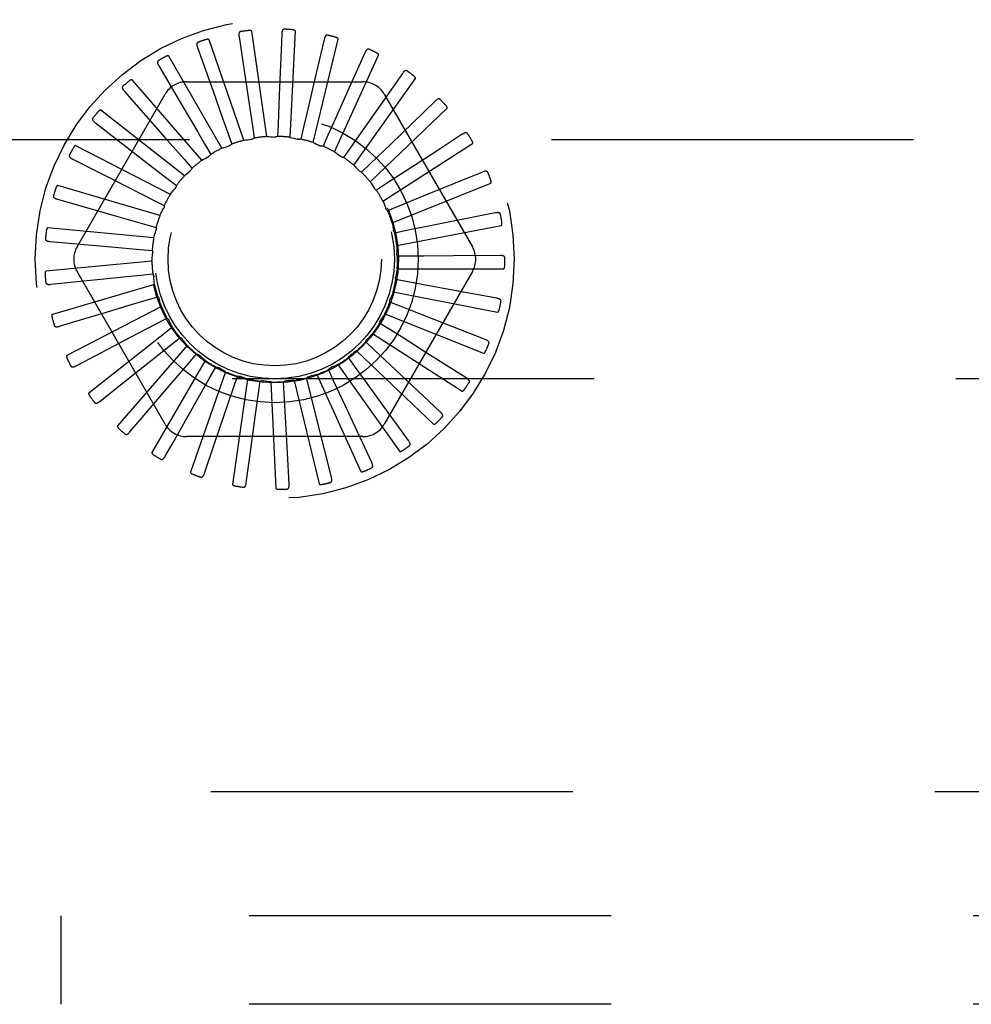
# Model space of a CAD drawing. Header units: inches. Extents: x 0 to 77.3, y 0 to 50.
# Tile 34 of 49: x 58.1 to 59.2, y 40 to 41.1. Entities that reach past the tile are written whole.
import ezdxf

# ---------------------------------------------------------------- set-up
doc = ezdxf.new("R2010")
doc.units = ezdxf.units.IN
doc.header["$LTSCALE"] = 4.25
doc.header["$MEASUREMENT"] = 0
doc.linetypes.add('HIDDEN', pattern=[0.2, 0.1, -0.1])
doc.layers.add('DEFAULT_2', color=8, linetype='HIDDEN')

msp = doc.modelspace()

# ---------------------------------------------------------------- linework, layer by layer
at = {"layer": 'DEFAULT_2', "color": 8, "linetype": 'HIDDEN'}
for p, q in [((58.365723, 41.009248), (58.347938, 41.132945)), ((58.383127, 41.129751), (58.382378, 41.111216)), ((58.393133, 41.008378), (58.399079, 41.133205)), ((58.338644, 41.004914), (58.29777, 41.12301)), ((58.332928, 41.126534), (58.343692, 41.055245)), ((58.419883, 41.002337), (58.449346, 41.123783)), ((58.433028, 41.12341), (58.428785, 41.105351)), ((58.284245, 41.113875), (58.302468, 41.062409)), ((58.382378, 41.111216), (58.380205, 41.057713)), ((58.428785, 41.105351), (58.420534, 41.070263)), ((58.445007, 40.991342), (58.496921, 41.105018)), ((58.480827, 41.10774), (58.458501, 41.057917)), ((58.312874, 40.995535), (58.250389, 41.103761)), ((58.238837, 41.092231), (58.266471, 41.045144)), ((58.524797, 41.083306), (58.503695, 41.053218)), ((58.289345, 40.981447), (58.207507, 41.075892)), ((58.271432, 41.073621), (58.478316, 41.073621)), ((58.467595, 40.975791), (58.540084, 41.077588)), ((58.142731, 40.879871), (58.246173, 41.059037)), ((58.198346, 41.062384), (58.245943, 41.008231)), ((58.503575, 41.059037), (58.607017, 40.879871)), ((58.343692, 41.055245), (58.348752, 41.021628)), ((58.380205, 41.057713), (58.378812, 41.023746)), ((58.503695, 41.053218), (58.483392, 41.024284)), ((58.563348, 41.050993), (58.536933, 41.025443)), ((58.268907, 40.963162), (58.170675, 41.040412)), ((58.486833, 40.956247), (58.577277, 41.042485)), ((58.164235, 41.025414), (58.221221, 40.981248)), ((58.483392, 41.024284), (58.463856, 40.996463)), ((58.536933, 41.025443), (58.511521, 41.000873)), ((58.319636, 41.013859), (58.324374, 41.00041)), ((58.348752, 41.021628), (58.350859, 41.007525)), ((58.378812, 41.023746), (58.378211, 41.0095)), ((58.408729, 41.020138), (58.405443, 41.006262)), ((57.849874, 41.005787), (60.449874, 41.005787)), ((58.245943, 41.008231), (58.268374, 40.982687)), ((58.292517, 41.000721), (58.299714, 40.988411)), ((58.437423, 41.010932), (58.431571, 40.997929)), ((58.511521, 41.000873), (58.487073, 40.977252)), ((58.502024, 40.933414), (58.607154, 41.000978)), ((58.595087, 41.011968), (58.564314, 40.991879)), ((58.252299, 40.941339), (58.141222, 40.998603)), ((58.463856, 40.996463), (58.455649, 40.984802)), ((58.564314, 40.991879), (58.534712, 40.972562)), ((58.137738, 40.982657), (58.202052, 40.950073)), ((58.221221, 40.981248), (58.248081, 40.96041)), ((58.268374, 40.982687), (58.277771, 40.971962)), ((58.487073, 40.977252), (58.476807, 40.967356)), ((58.534712, 40.972562), (58.506235, 40.953995)), ((58.618867, 40.967642), (58.584848, 40.953739)), ((58.248081, 40.96041), (58.259338, 40.951657)), ((58.512619, 40.90812), (58.628636, 40.954566)), ((58.240121, 40.916767), (58.120215, 40.951974)), ((58.202052, 40.950073), (58.23237, 40.934695)), ((58.506235, 40.953995), (58.494282, 40.94622)), ((58.584848, 40.953739), (58.552125, 40.940374)), ((58.11981, 40.935658), (58.189129, 40.915834)), ((58.23237, 40.934695), (58.24508, 40.928231)), ((58.552125, 40.940374), (58.520649, 40.927532)), ((58.520649, 40.927532), (58.507441, 40.922159)), ((58.189129, 40.915834), (58.22181, 40.906472)), ((58.633829, 40.919616), (58.563132, 40.905472)), ((58.232814, 40.890334), (58.108411, 40.902213)), ((58.22181, 40.906472), (58.235513, 40.90253)), ((58.529795, 40.898819), (58.515808, 40.896043)), ((58.518236, 40.881278), (58.640946, 40.904928)), ((58.563132, 40.905472), (58.529795, 40.898819)), ((58.111102, 40.886115), (58.18292, 40.879768)), ((58.18292, 40.879768), (58.216781, 40.87676)), ((58.216781, 40.87676), (58.230983, 40.875483)), ((58.230641, 40.862997), (58.106238, 40.851118)), ((58.533341, 40.868894), (58.519082, 40.868815)), ((58.639431, 40.869627), (58.584836, 40.869238)), ((58.246173, 40.671537), (58.142731, 40.850704)), ((58.607017, 40.850704), (58.503575, 40.671537)), ((58.518671, 40.853857), (58.64364, 40.853857)), ((58.111927, 40.835819), (58.166238, 40.841396)), ((58.217467, 40.846634), (58.231654, 40.848067)), ((58.53116, 40.838838), (58.517144, 40.84146)), ((58.233681, 40.835742), (58.113774, 40.800534)), ((58.635471, 40.819481), (58.58179, 40.829431)), ((58.223842, 40.817181), (58.237501, 40.821274)), ((58.51391, 40.82685), (58.63662, 40.803199)), ((58.241824, 40.809555), (58.130747, 40.752291)), ((58.52333, 40.809739), (58.510063, 40.814966)), ((58.140017, 40.791943), (58.17453, 40.802343)), ((58.235675, 40.789468), (58.248313, 40.796071)), ((58.250625, 40.793552), (58.250744, 40.793311)), ((58.504123, 40.801232), (58.62014, 40.754785)), ((58.122256, 40.786589), (58.140017, 40.791943)), ((58.254776, 40.785382), (58.156544, 40.708131)), ((58.205563, 40.773691), (58.235675, 40.789468)), ((58.510135, 40.782647), (58.498097, 40.790291)), ((58.622093, 40.77099), (58.571265, 40.79092)), ((58.158141, 40.748822), (58.205563, 40.773691)), ((58.25254, 40.764494), (58.2637, 40.77337)), ((58.489665, 40.777929), (58.594795, 40.710366)), ((58.272068, 40.764097), (58.190231, 40.669652)), ((58.225957, 40.743304), (58.25254, 40.764494)), ((58.492051, 40.758542), (58.481677, 40.768326)), ((58.141715, 40.740203), (58.158141, 40.748822)), ((58.293076, 40.74647), (58.230592, 40.638244)), ((58.273826, 40.743164), (58.283104, 40.753992)), ((58.469732, 40.738296), (58.461397, 40.749865)), ((58.471057, 40.757783), (58.561502, 40.671545)), ((58.59978, 40.725908), (58.553642, 40.755097)), ((58.184099, 40.70991), (58.225957, 40.743304)), ((58.251733, 40.717326), (58.273826, 40.743164)), ((58.298764, 40.726247), (58.305825, 40.738635)), ((58.443984, 40.722639), (58.437989, 40.735577)), ((58.448974, 40.741523), (58.521463, 40.639726)), ((60.449874, 40.724787), (57.849874, 40.724787)), ((58.317041, 40.733137), (58.276168, 40.615041)), ((58.281961, 40.696695), (58.298764, 40.726247)), ((58.343096, 40.72458), (58.325311, 40.600883)), ((58.326452, 40.714356), (58.331042, 40.727857)), ((58.415739, 40.712137), (58.412301, 40.725976)), ((58.424212, 40.729736), (58.476126, 40.61606)), ((58.569338, 40.685863), (58.529557, 40.723256)), ((58.216952, 40.676613), (58.251733, 40.717326)), ((58.315546, 40.682158), (58.326452, 40.714356)), ((58.355891, 40.70792), (58.357843, 40.722045)), ((58.370299, 40.721109), (58.376245, 40.596281)), ((58.386016, 40.707171), (58.38526, 40.72141)), ((58.397668, 40.722848), (58.42713, 40.601402)), ((58.423971, 40.679154), (58.415739, 40.712137)), ((58.45831, 40.691809), (58.443984, 40.722639)), ((58.1696, 40.698338), (58.184099, 40.70991)), ((58.351276, 40.674239), (58.355891, 40.70792)), ((58.387858, 40.673226), (58.386016, 40.707171)), ((58.255513, 40.650136), (58.281961, 40.696695)), ((58.488722, 40.62644), (58.45831, 40.691809)), ((58.531867, 40.652303), (58.499883, 40.696549)), ((58.304218, 40.648676), (58.315546, 40.682158)), ((58.441463, 40.609211), (58.423971, 40.679154)), ((58.204905, 40.662506), (58.216952, 40.676613)), ((58.346488, 40.639218), (58.351276, 40.674239)), ((58.389785, 40.637932), (58.387858, 40.673226)), ((58.478316, 40.656954), (58.271432, 40.656954)), ((58.246354, 40.634004), (58.255513, 40.650136)), ((58.292447, 40.613861), (58.304218, 40.648676)), ((58.341519, 40.602805), (58.346488, 40.639218)), ((58.391797, 40.601236), (58.389785, 40.637932)), ((57.449874, 40.240287), (60.699874, 40.240287)), ((73.219874, 40.094287), (57.529874, 40.094287)), ((58.123624, 40.094287), (58.123624, 39.990287)), ((73.219874, 39.990287), (57.529874, 39.990287))]:
    msp.add_line(p, q, dxfattribs=at)
for points in [[(58.334784, 41.132567), (58.334336, 41.132454), (58.333946, 41.132271), (58.333612, 41.132011), (58.333336, 41.131692), (58.33312, 41.131327), (58.332956, 41.130916), (58.332838, 41.130463), (58.332762, 41.129974), (58.332724, 41.129454), (58.332717, 41.128909), (58.332736, 41.128342), (58.33278, 41.127756), (58.332843, 41.127154), (58.332928, 41.126534)], [(58.347938, 41.132945), (58.347882, 41.133108), (58.347789, 41.13325), (58.347658, 41.133367), (58.347497, 41.133466), (58.347318, 41.133548), (58.347121, 41.133616), (58.346913, 41.133672), (58.346693, 41.133717), (58.346462, 41.133754), (58.34622, 41.133783), (58.345968, 41.133804), (58.345708, 41.133818), (58.34544, 41.133826), (58.345162, 41.133828), (58.344875, 41.133824), (58.344577, 41.133814), (58.344267, 41.133798), (58.343945, 41.133774), (58.343609, 41.133743), (58.34326, 41.133704)], [(58.386093, 41.135324), (58.385631, 41.135298), (58.385212, 41.135191), (58.384836, 41.135), (58.384504, 41.134739), (58.384223, 41.134421), (58.383984, 41.134049), (58.383783, 41.133626), (58.383616, 41.13316), (58.383479, 41.132658), (58.383369, 41.132123), (58.383281, 41.131563), (58.383213, 41.130979), (58.383161, 41.130376), (58.383127, 41.129751)], [(58.399079, 41.133205), (58.399055, 41.133377), (58.398991, 41.133533), (58.398884, 41.133674), (58.398745, 41.133801), (58.398584, 41.133915), (58.398404, 41.134019), (58.39821, 41.134113), (58.398003, 41.134199), (58.397783, 41.134279), (58.397551, 41.134353), (58.397308, 41.134422), (58.397055, 41.134485), (58.396793, 41.134544), (58.396521, 41.134598), (58.396238, 41.134649), (58.395944, 41.134695), (58.395637, 41.134738), (58.395316, 41.134776), (58.394978, 41.134809), (58.394623, 41.134837)], [(58.436994, 41.128321), (58.436536, 41.128383), (58.436105, 41.128357), (58.435699, 41.128241), (58.435324, 41.128047), (58.434988, 41.127788), (58.434683, 41.127468), (58.434405, 41.127091), (58.434153, 41.126665), (58.433924, 41.126197), (58.433715, 41.125693), (58.433522, 41.12516), (58.433345, 41.124599), (58.43318, 41.124017), (58.433028, 41.12341)], [(58.284926, 41.12015), (58.284507, 41.119954), (58.284158, 41.1197), (58.28388, 41.119382), (58.283669, 41.119017), (58.283526, 41.118617), (58.283443, 41.118183), (58.283413, 41.117716), (58.283431, 41.117221), (58.283491, 41.116704), (58.283588, 41.116166), (58.283714, 41.115614), (58.283868, 41.115046), (58.284044, 41.114467), (58.284245, 41.113875)], [(58.29777, 41.12301), (58.297684, 41.12316), (58.297567, 41.123281), (58.297415, 41.123372), (58.297239, 41.123439), (58.297047, 41.123485), (58.296841, 41.123515), (58.296626, 41.12353), (58.296402, 41.123533), (58.296167, 41.123525), (58.295925, 41.123508), (58.295674, 41.123481), (58.295415, 41.123446), (58.29515, 41.123403), (58.294877, 41.123352), (58.294596, 41.123294), (58.294306, 41.123228), (58.293999, 41.123151), (58.293693, 41.123069), (58.2934, 41.122985), (58.293116, 41.122896)], [(58.449346, 41.123783), (58.449354, 41.123956), (58.449321, 41.124121), (58.449243, 41.12428), (58.44913, 41.124431), (58.448994, 41.124574), (58.448837, 41.12471), (58.448664, 41.124839), (58.448477, 41.124963), (58.448276, 41.125083), (58.448062, 41.125199), (58.447837, 41.125313), (58.4476, 41.125423), (58.447354, 41.12553), (58.447097, 41.125635), (58.446829, 41.125738), (58.446549, 41.125839), (58.44625, 41.12594), (58.445947, 41.126037), (58.445657, 41.126124), (58.445373, 41.126202)], [(58.485651, 41.111811), (58.485213, 41.111958), (58.484785, 41.112015), (58.484364, 41.111978), (58.483959, 41.111858), (58.48358, 41.111668), (58.48322, 41.111411), (58.482876, 41.111093), (58.482548, 41.110723), (58.482234, 41.110307), (58.481933, 41.109852), (58.481644, 41.109364), (58.481363, 41.108848), (58.481091, 41.108307), (58.480827, 41.10774)], [(58.496921, 41.105018), (58.496962, 41.105186), (58.49696, 41.105354), (58.496913, 41.105525), (58.496832, 41.105694), (58.496725, 41.105861), (58.496596, 41.106024), (58.496451, 41.106183), (58.496291, 41.10634), (58.496116, 41.106497), (58.495928, 41.106651), (58.495728, 41.106805), (58.495517, 41.106958), (58.495295, 41.10711), (58.495063, 41.107262), (58.494819, 41.107414), (58.494563, 41.107566), (58.494294, 41.10772), (58.49401, 41.107874), (58.493711, 41.108029), (58.493397, 41.108185)], [(58.238319, 41.098522), (58.237944, 41.09825), (58.23765, 41.097934), (58.237436, 41.09757), (58.237299, 41.097171), (58.237234, 41.096751), (58.237235, 41.096309), (58.237294, 41.095845), (58.237405, 41.095362), (58.237562, 41.094865), (58.237758, 41.094356), (58.237987, 41.093838), (58.238246, 41.09331), (58.238528, 41.092774), (58.238837, 41.092231)], [(58.250389, 41.103761), (58.250276, 41.103892), (58.250138, 41.103989), (58.249972, 41.104049), (58.249786, 41.104081), (58.249589, 41.10409), (58.249381, 41.10408), (58.249168, 41.104055), (58.248946, 41.104015), (58.248718, 41.103963), (58.248483, 41.1039), (58.248241, 41.103826), (58.247994, 41.103743), (58.247742, 41.103651), (58.247484, 41.103549), (58.247219, 41.103439), (58.246946, 41.103319), (58.246665, 41.103188), (58.246374, 41.103047), (58.246074, 41.102893), (58.245765, 41.102727)], [(58.530304, 41.086391), (58.529902, 41.086619), (58.529492, 41.086756), (58.529072, 41.086798), (58.528652, 41.086758), (58.528244, 41.086642), (58.527841, 41.086458), (58.527444, 41.086212), (58.527051, 41.08591), (58.526664, 41.085561), (58.526283, 41.085171), (58.525906, 41.084747), (58.525533, 41.084293), (58.525163, 41.083813), (58.524797, 41.083306)], [(58.207507, 41.075892), (58.207372, 41.075999), (58.207218, 41.076069), (58.207043, 41.076097), (58.206855, 41.076093), (58.206659, 41.076065), (58.206457, 41.076015), (58.206252, 41.07595), (58.206042, 41.075869), (58.205828, 41.075775), (58.205609, 41.075668), (58.205386, 41.07555), (58.205159, 41.075422), (58.204929, 41.075283), (58.204694, 41.075135), (58.204455, 41.074976), (58.20421, 41.074807), (58.203959, 41.074626), (58.2037, 41.074432), (58.203433, 41.074222), (58.203157, 41.073999)], [(58.420534, 41.070263), (58.41259, 41.036517), (58.408729, 41.020138)], [(58.540084, 41.077588), (58.540156, 41.077745), (58.540187, 41.077911), (58.540173, 41.078087), (58.540125, 41.078269), (58.540052, 41.078453), (58.539956, 41.078637), (58.539844, 41.078821), (58.539716, 41.079006), (58.539574, 41.079192), (58.539419, 41.07938), (58.539252, 41.079569), (58.539073, 41.079759), (58.538885, 41.07995), (58.538685, 41.080143), (58.538474, 41.080338), (58.538252, 41.080536), (58.538012, 41.080741), (58.537767, 41.080944), (58.537528, 41.081133), (58.537292, 41.081313)], [(58.196646, 41.068463), (58.19633, 41.068126), (58.196101, 41.06776), (58.19596, 41.067362), (58.195901, 41.066944), (58.195916, 41.06652), (58.196001, 41.066086), (58.196146, 41.065641), (58.196347, 41.065189), (58.196595, 41.064731), (58.196884, 41.064268), (58.197207, 41.063802), (58.197561, 41.063332), (58.19794, 41.06286), (58.198346, 41.062384)], [(58.302468, 41.062409), (58.314029, 41.029726), (58.319636, 41.013859)], [(58.458501, 41.057917), (58.444314, 41.026285), (58.437423, 41.010932)], [(58.569339, 41.052981), (58.568987, 41.05328), (58.568611, 41.053492), (58.568207, 41.053613), (58.567787, 41.053653), (58.567364, 41.053617), (58.566934, 41.053512), (58.566497, 41.053345), (58.566054, 41.053123), (58.565609, 41.052854), (58.56516, 41.052543), (58.56471, 41.052198), (58.564258, 41.051823), (58.563804, 41.051422), (58.563348, 41.050993)], [(58.170675, 41.040412), (58.170521, 41.040492), (58.170357, 41.04053), (58.17018, 41.040525), (58.169996, 41.040485), (58.169809, 41.040421), (58.16962, 41.040334), (58.169431, 41.040231), (58.169241, 41.040112), (58.169048, 41.039979), (58.168853, 41.039833), (58.168656, 41.039675), (58.168458, 41.039506), (58.168258, 41.039326), (58.168056, 41.039136), (58.167851, 41.038935), (58.167642, 41.038722), (58.167426, 41.038492), (58.167212, 41.038257), (58.167013, 41.038029), (58.166823, 41.037802)], [(58.266471, 41.045144), (58.284008, 41.015239), (58.292517, 41.000721)], [(58.577277, 41.042485), (58.577377, 41.042626), (58.577439, 41.042783), (58.577459, 41.042959), (58.577446, 41.043146), (58.577409, 41.04334), (58.57735, 41.04354), (58.577275, 41.043742), (58.577184, 41.043947), (58.57708, 41.044157), (58.576963, 41.044371), (58.576834, 41.044588), (58.576695, 41.044808), (58.576546, 41.045032), (58.576386, 41.045259), (58.576217, 41.04549), (58.576035, 41.045727), (58.575843, 41.04597), (58.575637, 41.046219), (58.575416, 41.046474), (58.575181, 41.046737)], [(58.161416, 41.031062), (58.161169, 41.030671), (58.161013, 41.030268), (58.160951, 41.029851), (58.160971, 41.029429), (58.161067, 41.029016), (58.161232, 41.028605), (58.161459, 41.028196), (58.161742, 41.02779), (58.162072, 41.027387), (58.162444, 41.026987), (58.162849, 41.026591), (58.163285, 41.026197), (58.163746, 41.025804), (58.164235, 41.025414)], [(58.601347, 41.012785), (58.601058, 41.013146), (58.600728, 41.013426), (58.600354, 41.013621), (58.599949, 41.01374), (58.599527, 41.013785), (58.599085, 41.013763), (58.598624, 41.013682), (58.598147, 41.013548), (58.597659, 41.013367), (58.597159, 41.013147), (58.596652, 41.012894), (58.596137, 41.012611), (58.595616, 41.012303), (58.595087, 41.011968)], [(58.338644, 41.004914), (58.340843, 41.005269), (58.343045, 41.00559), (58.345249, 41.005877), (58.347455, 41.006131)], [(58.350859, 41.007525), (58.350355, 41.007162), (58.349821, 41.006849), (58.349252, 41.006585), (58.348661, 41.006375), (58.348064, 41.006225), (58.347455, 41.006131)], [(58.365723, 41.009248), (58.36795, 41.00918), (58.370173, 41.009078), (58.372391, 41.008943), (58.374605, 41.008775)], [(58.378211, 41.0095), (58.377648, 41.009238), (58.377064, 41.009032), (58.376455, 41.008881), (58.375836, 41.008787), (58.375221, 41.008751), (58.374605, 41.008775)], [(58.393133, 41.008378), (58.395307, 41.00789), (58.39747, 41.00737), (58.399623, 41.006817), (58.401765, 41.006233)], [(58.405443, 41.006262), (58.404841, 41.006112), (58.404229, 41.00602), (58.403602, 41.005987), (58.402976, 41.006011), (58.402366, 41.006093), (58.401765, 41.006233)], [(58.419883, 41.002337), (58.421925, 41.001446), (58.423951, 41.000526), (58.42596, 40.999576), (58.427953, 40.998596)], [(58.607154, 41.000978), (58.607279, 41.001097), (58.60737, 41.00124), (58.607422, 41.001408), (58.607445, 41.001595), (58.607445, 41.001793), (58.607425, 41.002), (58.60739, 41.002212), (58.607339, 41.002431), (58.607277, 41.002657), (58.607202, 41.002889), (58.607117, 41.003126), (58.607022, 41.003369), (58.606918, 41.003617), (58.606805, 41.00387), (58.606682, 41.00413), (58.606549, 41.004396), (58.606405, 41.004671), (58.60625, 41.004954), (58.606081, 41.005248), (58.605899, 41.005552)], [(58.141222, 40.998603), (58.141056, 40.998651), (58.140888, 40.998658), (58.140715, 40.998619), (58.140542, 40.998546), (58.140371, 40.998447), (58.140202, 40.998326), (58.140035, 40.998189), (58.139871, 40.998036), (58.139707, 40.997869), (58.139543, 40.997689), (58.13938, 40.997497), (58.139217, 40.997293), (58.139055, 40.997079), (58.138892, 40.996854), (58.138729, 40.996618), (58.138564, 40.996369), (58.138398, 40.996107), (58.13823, 40.995831), (58.138061, 40.99554), (58.13789, 40.995232)], [(58.312874, 40.995535), (58.314966, 40.996299), (58.317068, 40.997031), (58.319177, 40.99773), (58.321295, 40.998397)], [(58.324374, 41.00041), (58.323948, 40.999958), (58.323483, 40.99955), (58.322974, 40.999183), (58.322434, 40.998865), (58.321876, 40.998604), (58.321295, 40.998397)], [(58.431571, 40.997929), (58.43095, 40.997896), (58.430332, 40.997921), (58.429711, 40.998007), (58.4291, 40.99815), (58.428517, 40.998346), (58.427953, 40.998596)], [(58.445007, 40.991342), (58.446843, 40.990081), (58.448658, 40.988794), (58.450452, 40.987481), (58.452223, 40.986142)], [(58.1339, 40.987669), (58.133732, 40.987238), (58.133655, 40.986814), (58.133673, 40.986392), (58.133772, 40.985982), (58.133945, 40.985594), (58.134184, 40.985222), (58.134485, 40.984863), (58.134839, 40.984518), (58.13524, 40.984185), (58.135681, 40.983862), (58.136153, 40.98355), (58.136656, 40.983245), (58.137184, 40.982948), (58.137738, 40.982657)], [(58.289345, 40.981447), (58.291255, 40.982594), (58.29318, 40.98371), (58.295119, 40.984796), (58.297072, 40.985851)], [(58.299714, 40.988411), (58.299382, 40.987886), (58.299002, 40.987398), (58.298572, 40.986941), (58.298102, 40.986527), (58.297603, 40.986165), (58.297072, 40.985851)], [(58.455649, 40.984802), (58.455033, 40.984887), (58.454431, 40.985029), (58.453837, 40.985231), (58.453265, 40.985486), (58.452729, 40.985789), (58.452223, 40.986142)], [(58.268907, 40.963162), (58.270566, 40.964649), (58.272244, 40.96611), (58.273943, 40.967543), (58.275661, 40.968949)], [(58.277771, 40.971962), (58.277544, 40.971384), (58.277264, 40.970832), (58.276927, 40.970302), (58.276544, 40.969807), (58.276124, 40.969357), (58.275662, 40.968949)], [(58.467595, 40.975791), (58.46916, 40.974205), (58.470699, 40.972598), (58.472211, 40.970969), (58.473697, 40.96932)], [(58.476807, 40.967356), (58.476219, 40.967555), (58.475655, 40.967809), (58.47511, 40.968119), (58.474596, 40.968479), (58.474127, 40.968877), (58.473697, 40.96932)], [(58.625168, 40.96726), (58.624953, 40.967669), (58.624682, 40.968005), (58.624352, 40.968268), (58.623976, 40.968461), (58.62357, 40.968585), (58.623133, 40.968648), (58.622665, 40.968655), (58.622171, 40.968614), (58.621657, 40.968529), (58.621125, 40.968407), (58.620579, 40.968255), (58.62002, 40.968074), (58.61945, 40.96787), (58.618867, 40.967642)], [(58.486833, 40.956247), (58.488068, 40.954395), (58.489274, 40.952527), (58.490451, 40.950641), (58.491599, 40.948737)], [(58.628636, 40.954566), (58.628782, 40.95466), (58.628897, 40.954783), (58.628981, 40.954938), (58.629039, 40.955117), (58.629076, 40.955311), (58.629096, 40.955519), (58.629101, 40.955734), (58.629093, 40.955958), (58.629074, 40.956192), (58.629045, 40.956434), (58.629007, 40.956683), (58.628959, 40.95694), (58.628904, 40.957202), (58.62884, 40.957472), (58.628769, 40.957751), (58.628689, 40.958038), (58.628598, 40.95834), (58.628501, 40.958642), (58.628403, 40.958929), (58.628302, 40.959207)], [(58.120215, 40.951974), (58.120042, 40.951991), (58.119875, 40.951966), (58.119713, 40.951895), (58.119557, 40.95179), (58.119408, 40.951661), (58.119265, 40.95151), (58.119127, 40.951344), (58.118995, 40.951163), (58.118865, 40.950968), (58.118739, 40.95076), (58.118615, 40.95054), (58.118493, 40.950309), (58.118374, 40.950068), (58.118257, 40.949816), (58.118142, 40.949554), (58.118027, 40.949278), (58.117912, 40.948985), (58.117801, 40.948687), (58.1177, 40.9484), (58.117608, 40.948118)], [(58.252299, 40.941339), (58.253646, 40.943113), (58.255018, 40.944865), (58.256415, 40.946593), (58.257836, 40.948299)], [(58.259338, 40.951657), (58.259224, 40.951047), (58.259053, 40.950452), (58.258823, 40.949868), (58.258541, 40.949309), (58.258213, 40.948788), (58.257836, 40.948299)], [(58.494282, 40.94622), (58.493742, 40.946527), (58.493236, 40.946883), (58.492759, 40.947291), (58.492323, 40.947741), (58.491938, 40.948222), (58.4916, 40.948737)], [(58.115094, 40.939853), (58.115011, 40.939398), (58.115015, 40.938967), (58.115112, 40.938555), (58.115288, 40.938172), (58.115531, 40.937824), (58.115836, 40.937504), (58.116199, 40.937208), (58.116613, 40.936936), (58.117069, 40.936685), (58.117563, 40.936452), (58.118086, 40.936234), (58.118637, 40.936031), (58.119212, 40.935838), (58.11981, 40.935658)], [(58.502024, 40.933414), (58.502887, 40.93136), (58.503718, 40.929297), (58.504517, 40.927223), (58.505283, 40.925139)], [(58.240121, 40.916767), (58.241108, 40.918764), (58.242124, 40.920744), (58.243168, 40.922706), (58.244241, 40.92465)], [(58.24508, 40.928231), (58.245084, 40.92761), (58.245029, 40.926994), (58.244913, 40.926377), (58.244742, 40.925774), (58.244518, 40.9252), (58.244241, 40.92465)], [(58.507441, 40.922159), (58.506969, 40.922563), (58.506539, 40.923008), (58.506148, 40.9235), (58.505805, 40.924024), (58.505518, 40.924568), (58.505283, 40.925139)], [(58.639943, 40.918049), (58.639809, 40.918491), (58.639607, 40.918873), (58.639333, 40.919193), (58.639001, 40.919454), (58.638625, 40.919652), (58.638207, 40.919797), (58.637749, 40.919893), (58.637257, 40.919945), (58.636736, 40.919959), (58.636191, 40.91994), (58.635626, 40.919894), (58.635042, 40.919822), (58.634444, 40.91973), (58.633829, 40.919616)], [(58.640946, 40.904928), (58.641107, 40.904992), (58.641244, 40.905091), (58.641355, 40.905228), (58.641446, 40.905393), (58.64152, 40.905576), (58.641578, 40.905776), (58.641624, 40.905987), (58.641659, 40.906209), (58.641685, 40.906441), (58.641702, 40.906684), (58.641711, 40.906936), (58.641713, 40.907197), (58.641708, 40.907466), (58.641697, 40.907743), (58.641679, 40.90803), (58.641655, 40.908327), (58.641624, 40.908635), (58.641585, 40.908956), (58.641538, 40.909289), (58.641482, 40.909636)], [(58.108411, 40.902213), (58.108239, 40.902197), (58.10808, 40.902141), (58.107934, 40.902041), (58.1078, 40.901908), (58.107678, 40.901753), (58.107566, 40.901578), (58.107463, 40.901389), (58.107367, 40.901185), (58.107276, 40.900969), (58.107192, 40.900741), (58.107111, 40.900502), (58.107036, 40.900252), (58.106965, 40.899993), (58.106898, 40.899724), (58.106834, 40.899444), (58.106774, 40.899152), (58.106716, 40.898847), (58.106663, 40.898529), (58.106615, 40.898196), (58.10657, 40.897848)], [(58.232814, 40.890334), (58.233405, 40.892482), (58.234028, 40.894619), (58.234682, 40.896743), (58.235367, 40.898854)], [(58.235513, 40.90253), (58.235635, 40.901921), (58.235697, 40.901305), (58.235701, 40.900678), (58.235646, 40.900054), (58.235535, 40.899448), (58.235368, 40.898855)], [(58.512619, 40.90812), (58.513078, 40.90594), (58.513503, 40.903756), (58.513895, 40.901568), (58.514253, 40.899377)], [(58.515808, 40.896043), (58.515421, 40.896529), (58.515083, 40.897048), (58.514793, 40.897604), (58.514555, 40.898183), (58.514376, 40.898773), (58.514253, 40.899377)], [(58.105677, 40.889343), (58.105681, 40.88888), (58.105767, 40.888456), (58.10594, 40.888071), (58.106186, 40.887728), (58.10649, 40.887432), (58.10685, 40.887175), (58.107263, 40.886954), (58.10772, 40.886765), (58.108216, 40.886605), (58.108745, 40.886469), (58.1093, 40.886355), (58.10988, 40.886259), (58.11048, 40.886179), (58.111102, 40.886115)], [(58.230983, 40.875483), (58.231218, 40.874907), (58.231396, 40.874315), (58.231518, 40.873699), (58.231583, 40.873076), (58.231589, 40.872461), (58.231536, 40.871846)], [(58.518236, 40.881278), (58.518274, 40.87905), (58.518278, 40.876825), (58.518249, 40.874603), (58.518186, 40.872383)], [(58.230641, 40.862997), (58.230815, 40.865218), (58.231022, 40.867433), (58.231262, 40.869643), (58.231536, 40.871846)], [(58.519082, 40.868815), (58.518794, 40.869366), (58.51856, 40.869939), (58.51838, 40.87054), (58.518256, 40.871154), (58.518192, 40.871766), (58.518186, 40.872383)], [(58.584836, 40.869238), (58.550169, 40.869003), (58.533341, 40.868894)], [(58.645138, 40.86693), (58.64509, 40.86739), (58.644964, 40.867803), (58.644755, 40.86817), (58.644479, 40.868489), (58.644148, 40.868755), (58.643764, 40.868975), (58.643333, 40.869156), (58.642859, 40.869301), (58.642351, 40.869414), (58.641812, 40.869498), (58.641248, 40.869559), (58.640662, 40.869599), (58.640056, 40.869622), (58.639431, 40.869627)], [(58.106238, 40.851118), (58.106073, 40.85107), (58.105927, 40.850985), (58.105803, 40.850859), (58.105697, 40.850704), (58.105607, 40.850529), (58.105529, 40.850336), (58.105464, 40.850131), (58.105408, 40.849914), (58.10536, 40.849685), (58.10532, 40.849446), (58.105286, 40.849196), (58.10526, 40.848937), (58.105239, 40.84867), (58.105223, 40.848394), (58.105214, 40.848108), (58.10521, 40.847811), (58.105211, 40.847497), (58.105219, 40.84718), (58.105232, 40.846869), (58.105252, 40.846562)], [(58.518671, 40.853857), (58.518287, 40.851662), (58.51787, 40.849477), (58.517421, 40.8473), (58.516939, 40.845133)], [(58.64364, 40.853857), (58.64381, 40.853889), (58.643962, 40.85396), (58.644098, 40.854074), (58.644218, 40.854218), (58.644325, 40.854383), (58.64442, 40.854568), (58.644505, 40.854765), (58.644581, 40.854976), (58.64465, 40.855199), (58.644713, 40.855433), (58.64477, 40.855679), (58.644821, 40.855934), (58.644867, 40.856197), (58.644909, 40.856471), (58.644946, 40.856755), (58.644978, 40.85705), (58.645006, 40.857364), (58.645029, 40.857679), (58.645045, 40.857974), (58.645054, 40.858256)], [(58.166238, 40.841396), (58.200725, 40.844925), (58.217467, 40.846634)], [(58.231654, 40.848067), (58.231993, 40.847547), (58.23228, 40.846998), (58.232516, 40.846417), (58.232698, 40.845818), (58.23282, 40.845214), (58.232885, 40.844601)], [(58.233681, 40.835742), (58.233431, 40.837956), (58.233215, 40.84017), (58.233033, 40.842385), (58.232885, 40.844601)], [(58.517144, 40.84146), (58.516965, 40.842055), (58.516844, 40.842662), (58.516781, 40.843286), (58.516776, 40.843913), (58.516828, 40.844526), (58.516939, 40.845133)], [(58.58179, 40.829431), (58.547705, 40.835761), (58.53116, 40.838838)], [(58.105989, 40.83796), (58.106081, 40.837508), (58.106245, 40.837109), (58.106488, 40.836764), (58.106794, 40.836472), (58.107149, 40.836239), (58.107551, 40.836056), (58.107998, 40.835917), (58.108483, 40.835818), (58.109, 40.835754), (58.109545, 40.835721), (58.110112, 40.835714), (58.1107, 40.83573), (58.111304, 40.835764), (58.111927, 40.835819)], [(58.17453, 40.802343), (58.207726, 40.812335), (58.223842, 40.817181)], [(58.237501, 40.821274), (58.237933, 40.820827), (58.238318, 40.820343), (58.23866, 40.819817), (58.238952, 40.819262), (58.239186, 40.818693), (58.239366, 40.818103)], [(58.241824, 40.809555), (58.24116, 40.811681), (58.240529, 40.813815), (58.239931, 40.815956), (58.239366, 40.818103)], [(58.510063, 40.814966), (58.51, 40.815584), (58.509997, 40.816203), (58.510053, 40.816828), (58.510166, 40.817444), (58.510334, 40.818036), (58.510558, 40.818611)], [(58.51391, 40.82685), (58.513117, 40.824768), (58.512294, 40.8227), (58.511441, 40.820648), (58.510558, 40.818611)], [(58.640565, 40.815753), (58.640605, 40.816213), (58.64056, 40.816643), (58.640424, 40.817043), (58.640212, 40.817408), (58.639938, 40.817731), (58.639603, 40.818021), (58.639214, 40.81828), (58.638776, 40.818512), (58.638298, 40.818719), (58.637785, 40.818904), (58.637243, 40.81907), (58.636675, 40.819221), (58.636085, 40.819358), (58.635471, 40.819481)], [(58.571265, 40.79092), (58.538994, 40.803586), (58.52333, 40.809739)], [(58.63662, 40.803199), (58.636793, 40.803199), (58.636957, 40.80324), (58.637111, 40.803326), (58.637257, 40.803445), (58.637393, 40.803588), (58.637522, 40.803752), (58.637642, 40.80393), (58.637757, 40.804123), (58.637868, 40.80433), (58.637974, 40.804549), (58.638076, 40.80478), (58.638175, 40.805021), (58.638271, 40.805272), (58.638363, 40.805534), (58.638453, 40.805806), (58.638541, 40.806091), (58.638627, 40.806389), (58.63871, 40.806701), (58.63879, 40.80703), (58.638868, 40.807374)], [(58.113774, 40.800534), (58.11362, 40.800455), (58.113493, 40.800343), (58.113395, 40.800196), (58.113321, 40.800024), (58.113265, 40.799834), (58.113226, 40.79963), (58.1132, 40.799416), (58.113187, 40.799192), (58.113183, 40.798957), (58.113189, 40.798714), (58.113204, 40.798462), (58.113227, 40.798202), (58.113257, 40.797935), (58.113294, 40.79766), (58.113339, 40.797377), (58.113392, 40.797083), (58.113454, 40.796774), (58.113521, 40.796464), (58.113592, 40.796168), (58.113666, 40.795881)], [(58.248313, 40.796071), (58.248784, 40.795743), (58.249222, 40.795376), (58.249631, 40.794967), (58.250004, 40.794524), (58.250334, 40.794053), (58.250625, 40.793552)], [(58.254776, 40.785382), (58.25407, 40.786686), (58.253378, 40.787998), (58.2527, 40.789316), (58.252034, 40.790641), (58.251383, 40.791973), (58.250744, 40.793311)], [(58.498097, 40.790291), (58.498152, 40.790909), (58.498265, 40.791518), (58.498439, 40.792121), (58.498667, 40.792704), (58.498944, 40.793254), (58.499272, 40.793776)], [(58.504123, 40.801232), (58.50295, 40.799337), (58.501751, 40.797463), (58.500525, 40.795609), (58.499272, 40.793776)], [(58.11602, 40.787569), (58.116195, 40.787141), (58.116433, 40.78678), (58.116737, 40.786487), (58.117092, 40.786259), (58.117484, 40.786097), (58.117914, 40.785993), (58.118379, 40.785941), (58.118874, 40.785936), (58.119394, 40.785971), (58.119935, 40.786042), (58.120493, 40.786142), (58.121067, 40.786269), (58.121654, 40.786417), (58.122256, 40.786589)], [(58.553642, 40.755097), (58.524351, 40.773641), (58.510135, 40.782647)], [(58.2637, 40.77337), (58.264266, 40.773116), (58.264804, 40.77281), (58.265317, 40.772449), (58.265794, 40.772042), (58.266223, 40.771601), (58.266609, 40.77112)], [(58.272068, 40.764097), (58.270662, 40.765824), (58.269283, 40.76757), (58.267932, 40.769335), (58.266609, 40.77112)], [(58.481677, 40.768326), (58.48185, 40.768927), (58.482076, 40.769503), (58.482357, 40.770055), (58.482687, 40.770579), (58.483064, 40.771068), (58.483491, 40.771526)], [(58.489665, 40.777929), (58.488155, 40.77629), (58.486623, 40.774677), (58.485068, 40.773089), (58.483491, 40.771526)], [(58.626389, 40.766365), (58.626516, 40.76681), (58.626552, 40.76724), (58.626495, 40.767659), (58.626356, 40.768058), (58.626148, 40.768427), (58.625874, 40.768775), (58.625541, 40.769103), (58.625155, 40.769413), (58.624725, 40.769707), (58.624255, 40.769986), (58.623755, 40.770252), (58.623225, 40.770507), (58.622672, 40.770754), (58.622093, 40.77099)], [(58.529557, 40.723256), (58.504305, 40.747009), (58.492051, 40.758542)], [(58.62014, 40.754785), (58.62031, 40.754753), (58.620478, 40.754762), (58.620646, 40.754817), (58.620812, 40.754906), (58.620973, 40.755021), (58.62113, 40.755157), (58.621282, 40.75531), (58.621431, 40.755478), (58.621579, 40.75566), (58.621725, 40.755855), (58.621869, 40.756062), (58.622012, 40.75628), (58.622153, 40.756508), (58.622293, 40.756748), (58.622433, 40.756998), (58.622573, 40.757262), (58.622714, 40.757538), (58.622855, 40.757828), (58.622996, 40.758136), (58.623137, 40.75846)], [(58.130747, 40.752291), (58.130611, 40.752184), (58.130508, 40.752051), (58.130439, 40.751887), (58.130399, 40.751704), (58.13038, 40.751507), (58.13038, 40.751299), (58.130395, 40.751084), (58.130424, 40.750861), (58.130465, 40.750631), (58.130517, 40.750393), (58.130579, 40.750148), (58.130651, 40.749897), (58.130731, 40.749641), (58.13082, 40.749378), (58.130918, 40.749108), (58.131025, 40.74883), (58.131142, 40.748543), (58.131269, 40.748246), (58.131408, 40.747939), (58.131559, 40.747622)], [(58.283104, 40.753992), (58.283709, 40.753849), (58.284295, 40.75365), (58.284867, 40.753393), (58.285412, 40.753084), (58.285917, 40.752731), (58.286387, 40.752332)], [(58.293076, 40.74647), (58.291368, 40.7479), (58.289683, 40.749354), (58.288023, 40.750831), (58.286387, 40.752332)], [(58.461397, 40.749865), (58.461678, 40.750419), (58.462009, 40.750942), (58.462394, 40.751437), (58.462823, 40.751894), (58.463284, 40.752302), (58.463783, 40.752664)], [(58.471057, 40.757783), (58.469265, 40.75646), (58.467455, 40.755166), (58.465628, 40.753901), (58.463783, 40.752664)], [(58.135406, 40.739984), (58.135659, 40.739598), (58.135961, 40.739288), (58.136315, 40.739058), (58.136707, 40.738901), (58.137123, 40.738817), (58.137565, 40.738796), (58.138032, 40.738833), (58.138519, 40.738922), (58.139023, 40.739055), (58.139541, 40.739227), (58.14007, 40.739431), (58.140609, 40.739664), (58.141157, 40.73992), (58.141715, 40.740203)], [(58.305825, 40.738635), (58.306446, 40.73861), (58.307059, 40.738525), (58.30767, 40.738381), (58.308263, 40.738181), (58.308826, 40.73793), (58.309363, 40.737627)], [(58.317041, 40.733137), (58.315093, 40.734218), (58.313163, 40.735326), (58.311254, 40.736463), (58.309363, 40.737627)], [(58.437989, 40.735577), (58.43837, 40.736067), (58.438795, 40.736518), (58.439267, 40.736931), (58.439774, 40.737299), (58.440304, 40.737612), (58.440863, 40.737873)], [(58.448974, 40.741523), (58.446963, 40.740563), (58.444941, 40.739635), (58.442908, 40.738738), (58.440863, 40.737873)], [(58.499883, 40.696549), (58.479582, 40.724651), (58.469732, 40.738296)], [(58.331042, 40.727857), (58.331657, 40.727949), (58.332274, 40.727982), (58.332901, 40.727956), (58.333522, 40.727872), (58.334122, 40.727732), (58.334707, 40.727536)], [(58.343096, 40.72458), (58.340978, 40.725273), (58.338874, 40.725996), (58.336783, 40.726751), (58.334707, 40.727536)], [(58.412301, 40.725976), (58.412768, 40.726386), (58.41327, 40.726748), (58.413811, 40.727064), (58.414379, 40.727329), (58.414959, 40.727536), (58.415557, 40.727688)], [(58.424212, 40.729736), (58.422056, 40.729174), (58.419895, 40.728645), (58.417729, 40.72815), (58.415557, 40.727688)], [(58.603123, 40.720554), (58.603331, 40.720966), (58.603449, 40.721382), (58.603471, 40.721804), (58.603411, 40.722221), (58.603276, 40.722624), (58.603073, 40.723017), (58.602808, 40.723402), (58.602488, 40.72378), (58.602121, 40.72415), (58.601713, 40.724512), (58.601272, 40.724868), (58.6008, 40.725219), (58.600303, 40.725566), (58.59978, 40.725908)], [(58.357843, 40.722045), (58.358429, 40.722252), (58.359029, 40.722401), (58.35965, 40.722494), (58.360275, 40.722529), (58.360891, 40.722506), (58.361502, 40.722424)], [(58.370299, 40.721109), (58.368088, 40.721388), (58.365885, 40.7217), (58.36369, 40.722046), (58.361502, 40.722424)], [(58.38526, 40.72141), (58.385796, 40.721724), (58.386357, 40.721985), (58.386949, 40.722193), (58.387556, 40.722346), (58.388165, 40.722439), (58.388781, 40.722475)], [(58.397668, 40.722848), (58.395444, 40.722704), (58.393222, 40.722594), (58.391001, 40.722518), (58.388781, 40.722475)], [(58.594795, 40.710366), (58.594955, 40.710301), (58.595123, 40.710278), (58.595298, 40.710301), (58.595478, 40.710357), (58.595657, 40.710439), (58.595837, 40.710543), (58.596016, 40.710664), (58.596194, 40.710801), (58.596373, 40.710951), (58.596553, 40.711115), (58.596734, 40.711291), (58.596916, 40.711479), (58.597098, 40.711676), (58.597281, 40.711885), (58.597466, 40.712104), (58.597653, 40.712336), (58.597847, 40.712586), (58.598037, 40.71284), (58.598214, 40.713087), (58.598382, 40.71333)], [(58.156544, 40.708131), (58.15643, 40.708001), (58.156354, 40.70785), (58.156318, 40.707677), (58.156312, 40.707489), (58.156331, 40.707292), (58.156371, 40.707088), (58.156426, 40.70688), (58.156497, 40.706667), (58.156581, 40.706448), (58.156677, 40.706224), (58.156784, 40.705996), (58.156902, 40.705763), (58.157029, 40.705527), (58.157166, 40.705285), (58.157313, 40.705039), (58.157471, 40.704786), (58.157643, 40.704522), (58.157821, 40.704259), (58.157997, 40.70401), (58.158173, 40.703771)], [(58.163447, 40.696929), (58.163769, 40.696597), (58.164124, 40.696351), (58.164515, 40.696191), (58.164929, 40.696112), (58.165354, 40.696108), (58.165791, 40.696171), (58.166242, 40.696296), (58.166704, 40.696474), (58.167173, 40.6967), (58.16765, 40.696967), (58.16813, 40.697267), (58.168616, 40.697598), (58.169106, 40.697955), (58.1696, 40.698338)], [(58.571607, 40.679972), (58.57189, 40.680338), (58.572084, 40.680724), (58.572186, 40.681134), (58.572205, 40.681556), (58.572149, 40.681976), (58.572024, 40.682401), (58.571837, 40.682829), (58.571594, 40.683261), (58.571304, 40.683693), (58.570972, 40.684127), (58.570606, 40.68456), (58.570209, 40.684994), (58.569787, 40.685428), (58.569338, 40.685863)], [(58.190231, 40.669652), (58.190144, 40.669502), (58.190098, 40.66934), (58.190095, 40.669163), (58.190126, 40.668978), (58.190181, 40.668788), (58.190259, 40.668595), (58.190353, 40.668401), (58.190463, 40.668205), (58.190586, 40.668006), (58.190723, 40.667805), (58.190871, 40.667601), (58.191031, 40.667395), (58.191201, 40.667186), (58.191381, 40.666975), (58.191572, 40.666761), (58.191775, 40.666543), (58.19199, 40.666319), (58.192219, 40.666091), (58.192463, 40.665858), (58.192721, 40.665619)], [(58.561502, 40.671545), (58.561647, 40.671451), (58.561807, 40.671397), (58.561983, 40.671386), (58.56217, 40.671407), (58.562362, 40.671454), (58.562559, 40.671522), (58.562757, 40.671607), (58.562958, 40.671707), (58.563162, 40.671821), (58.56337, 40.671948), (58.563581, 40.672087), (58.563795, 40.672237), (58.564011, 40.672396), (58.56423, 40.672566), (58.564453, 40.672747), (58.564681, 40.672939), (58.564914, 40.673143), (58.565153, 40.673361), (58.565397, 40.673593), (58.565647, 40.673839)], [(58.19913, 40.659959), (58.199508, 40.659695), (58.199902, 40.659519), (58.200316, 40.659437), (58.200738, 40.659437), (58.201156, 40.659513), (58.201574, 40.659658), (58.201994, 40.659865), (58.202413, 40.660128), (58.202831, 40.660439), (58.203249, 40.660791), (58.203664, 40.661177), (58.204079, 40.661594), (58.204492, 40.662036), (58.204905, 40.662506)], [(58.532981, 40.646089), (58.533328, 40.646395), (58.533591, 40.646737), (58.533769, 40.647121), (58.533868, 40.647531), (58.533892, 40.647954), (58.53385, 40.648395), (58.533747, 40.648851), (58.53359, 40.649321), (58.533387, 40.6498), (58.533143, 40.650289), (58.532866, 40.650783), (58.532559, 40.651284), (58.532226, 40.651791), (58.531867, 40.652303)], [(58.230592, 40.638244), (58.230535, 40.63808), (58.23052, 40.637912), (58.230551, 40.637738), (58.230616, 40.637561), (58.230706, 40.637386), (58.230819, 40.637211), (58.230948, 40.637039), (58.231093, 40.636867), (58.231252, 40.636695), (58.231425, 40.636523), (58.231609, 40.636351), (58.231805, 40.636178), (58.232011, 40.636006), (58.232228, 40.635833), (58.232456, 40.635659), (58.232696, 40.635483), (58.23295, 40.635304), (58.233218, 40.635123), (58.233502, 40.63494), (58.233803, 40.634753)], [(58.241165, 40.630409), (58.241587, 40.630221), (58.242007, 40.630124), (58.24243, 40.630122), (58.242844, 40.630202), (58.24324, 40.630355), (58.243622, 40.630577), (58.243995, 40.63086), (58.244357, 40.631198), (58.244709, 40.631582), (58.245052, 40.632007), (58.245387, 40.632464), (58.245715, 40.632952), (58.246037, 40.633465), (58.246354, 40.634004)], [(58.521463, 40.639726), (58.521588, 40.639607), (58.521735, 40.639524), (58.521906, 40.639479), (58.522094, 40.639465), (58.522291, 40.639474), (58.522497, 40.639504), (58.522707, 40.63955), (58.522924, 40.63961), (58.523146, 40.639684), (58.523374, 40.639769), (58.523607, 40.639865), (58.523846, 40.639972), (58.524088, 40.640088), (58.524335, 40.640213), (58.524589, 40.640348), (58.524849, 40.640494), (58.525121, 40.640653), (58.525392, 40.640819), (58.525649, 40.640982), (58.525896, 40.641147)], [(58.488641, 40.620129), (58.489039, 40.620363), (58.489362, 40.620649), (58.489609, 40.620992), (58.489784, 40.621376), (58.489888, 40.621787), (58.48993, 40.622228), (58.489915, 40.622696), (58.48985, 40.623186), (58.489741, 40.623696), (58.489594, 40.624221), (58.489416, 40.624759), (58.489209, 40.62531), (58.488978, 40.62587), (58.488722, 40.62644)], [(58.276168, 40.615041), (58.276143, 40.61487), (58.27616, 40.614702), (58.276223, 40.614537), (58.27632, 40.614376), (58.276442, 40.61422), (58.276586, 40.61407), (58.276745, 40.613925), (58.27692, 40.613784), (58.277109, 40.613645), (58.277311, 40.613509), (58.277524, 40.613375), (58.277749, 40.613243), (58.277984, 40.613112), (58.27823, 40.612984), (58.278487, 40.612856), (58.278757, 40.612728), (58.279044, 40.612599), (58.279336, 40.612474), (58.279618, 40.61236), (58.279895, 40.612254)], [(58.288031, 40.609349), (58.288482, 40.609245), (58.288913, 40.609229), (58.289329, 40.609306), (58.28972, 40.609463), (58.29008, 40.609689), (58.290414, 40.609979), (58.290726, 40.610328), (58.291017, 40.610728), (58.29129, 40.611172), (58.291546, 40.611654), (58.291789, 40.612166), (58.292018, 40.612707), (58.292238, 40.613272), (58.292447, 40.613861)], [(58.440188, 40.603028), (58.440623, 40.603183), (58.440995, 40.603403), (58.441302, 40.603693), (58.441547, 40.604037), (58.441727, 40.604421), (58.441851, 40.604846), (58.441925, 40.605308), (58.441955, 40.605802), (58.441944, 40.606323), (58.441899, 40.606867), (58.441826, 40.607429), (58.441726, 40.608008), (58.441606, 40.608602), (58.441463, 40.609211)], [(58.476126, 40.61606), (58.476226, 40.615919), (58.476355, 40.61581), (58.476514, 40.615734), (58.476696, 40.615684), (58.476892, 40.615656), (58.477099, 40.615647), (58.477315, 40.615652), (58.477539, 40.61567), (58.477771, 40.6157), (58.478011, 40.615741), (58.478258, 40.615791), (58.478512, 40.61585), (58.478772, 40.615918), (58.479039, 40.615995), (58.479313, 40.616079), (58.479596, 40.616173), (58.479888, 40.616276), (58.480191, 40.616389), (58.480506, 40.616514), (58.480831, 40.616651)], [(58.325311, 40.600883), (58.325319, 40.60071), (58.325367, 40.600549), (58.325461, 40.600398), (58.325587, 40.600259), (58.325736, 40.600129), (58.325905, 40.600009), (58.326089, 40.599897), (58.326288, 40.599791), (58.326499, 40.599691), (58.326723, 40.599595), (58.326958, 40.599504), (58.327204, 40.599416), (58.32746, 40.599333), (58.327725, 40.599253), (58.328002, 40.599176), (58.328291, 40.599102), (58.328592, 40.59903), (58.328908, 40.598962), (58.329239, 40.598898), (58.329584, 40.598837)], [(58.338038, 40.59754), (58.338499, 40.597522), (58.338926, 40.597588), (58.339319, 40.597742), (58.339674, 40.597971), (58.339984, 40.598261), (58.340257, 40.598608), (58.340498, 40.59901), (58.340708, 40.599458), (58.340892, 40.599945), (58.341053, 40.600467), (58.341193, 40.601016), (58.341317, 40.601591), (58.341426, 40.602187), (58.341519, 40.602805)], [(58.376245, 40.596281), (58.376286, 40.596113), (58.376364, 40.595964), (58.376484, 40.595834), (58.376634, 40.59572), (58.376805, 40.595622), (58.376995, 40.595535), (58.377196, 40.59546), (58.377411, 40.595394), (58.377638, 40.595335), (58.377876, 40.595284), (58.378124, 40.595239), (58.378382, 40.5952), (58.378649, 40.595166), (58.378925, 40.595138), (58.379211, 40.595114), (58.379508, 40.595096), (58.379824, 40.595083), (58.380141, 40.595076), (58.380445, 40.595075), (58.380741, 40.595079)], [(58.389375, 40.595407), (58.389832, 40.595477), (58.390238, 40.595622), (58.390595, 40.595849), (58.3909, 40.59614), (58.39115, 40.596483), (58.391352, 40.596877), (58.391512, 40.597316), (58.391634, 40.597796), (58.391723, 40.598309), (58.391781, 40.598852), (58.391816, 40.599418), (58.391828, 40.600006), (58.391822, 40.600611), (58.391797, 40.601236)], [(58.42713, 40.601402), (58.427202, 40.601245), (58.427307, 40.601113), (58.427449, 40.601008), (58.427618, 40.600925), (58.427805, 40.60086), (58.428007, 40.600812), (58.42822, 40.600776), (58.428443, 40.600752), (58.428677, 40.600737), (58.42892, 40.600731), (58.429172, 40.600734), (58.429433, 40.600744), (58.429701, 40.600762), (58.429978, 40.600786), (58.430263, 40.600818), (58.430559, 40.600856), (58.430865, 40.600902), (58.431184, 40.600956), (58.431516, 40.601019), (58.431861, 40.601091)]]:
    msp.add_lwpolyline(points, dxfattribs=at)
for radius in [0.28125, 0.1685, 0.14525, 0.1405, 0.12525]:
    msp.add_circle((58.374874, 40.865287), radius, dxfattribs=at)
for centre, radius, start, end in [((58.374874, 40.865287), 0.27027, 96.717386, 98.530218), ((58.374874, 40.865287), 0.27027, 85.809474, 87.620993), ((58.374874, 40.865287), 0.27027, 74.879826, 76.712086), ((58.374874, 40.865287), 0.27027, 107.607887, 109.439281), ((58.374874, 40.865287), 0.27027, 63.989761, 65.802861), ((58.374874, 40.865287), 0.27027, 118.535285, 120.348303), ((58.374874, 40.865287), 0.27027, 53.06246, 54.893799), ((58.374874, 40.865287), 0.27027, 129.445696, 131.25754), ((58.271432, 41.044454), 0.029167, 90, 150), ((58.478316, 41.044454), 0.029167, 30, 90), ((58.374874, 40.865287), 0.27027, 42.172081, 43.984776), ((58.374874, 40.865287), 0.27027, 140.334615, 142.166451), ((58.374874, 40.865287), 0.27027, 31.263694, 33.075539), ((58.374874, 40.865287), 0.144251, 104.546191, 110.492437), ((58.374874, 40.865287), 0.144251, 93.6371, 99.583347), ((58.374874, 40.865287), 0.144251, 82.728009, 88.674256), ((58.374874, 40.865287), 0.144251, 71.818918, 77.765165), ((58.374874, 40.865287), 0.27027, 151.262711, 153.075659), ((58.374874, 40.865287), 0.144251, 115.455282, 121.401528), ((58.374874, 40.865287), 0.144251, 60.909827, 66.856074), ((58.374874, 40.865287), 0.144251, 126.364372, 132.310619), ((58.374874, 40.865287), 0.144251, 50.000736, 55.946983), ((58.374874, 40.865287), 0.144251, 39.091645, 45.037892), ((58.374874, 40.865287), 0.27027, 20.334552, 22.166628), ((58.374874, 40.865287), 0.144251, 137.273463, 143.21971), ((58.374874, 40.865287), 0.27027, 162.153276, 163.98476), ((58.374874, 40.865287), 0.144251, 28.182554, 34.128801), ((58.374874, 40.865287), 0.144251, 148.182554, 154.128801), ((58.374874, 40.865287), 0.144251, 17.273463, 23.21971), ((58.374874, 40.865287), 0.144251, 159.091645, 165.037892), ((58.374874, 40.865287), 0.27027, 9.44428, 11.25742), ((58.374874, 40.865287), 0.27027, 173.080423, 174.893519), ((58.374874, 40.865287), 0.144251, 170.000736, 175.946983), ((58.374874, 40.865287), 0.144251, 6.364372, 12.310619), ((58.16799, 40.865287), 0.029167, 150, 210), ((58.581758, 40.865287), 0.029167, 330, 30), ((58.374874, 40.865287), 0.144251, 180.909827, 186.856074), ((58.374874, 40.865287), 0.144251, 355.455282, 1.401528), ((58.374874, 40.865287), 0.27027, 358.509346, 0.348348), ((58.374874, 40.865287), 0.27027, 183.972746, 185.803132), ((58.374874, 40.865287), 0.144251, 344.546191, 350.492437), ((58.374874, 40.865287), 0.144251, 191.818918, 197.765165), ((58.374874, 40.865287), 0.27027, 347.62679, 349.439333), ((58.374874, 40.865287), 0.144251, 202.728009, 208.674256), ((58.374874, 40.865287), 0.144251, 333.6371, 339.583347), ((58.374874, 40.865287), 0.27027, 194.880292, 196.711913), ((58.374874, 40.865287), 0.144251, 213.6371, 219.583347), ((58.374874, 40.865287), 0.144251, 322.728009, 328.674256), ((58.374874, 40.865287), 0.144251, 224.546191, 230.492437), ((58.374874, 40.865287), 0.144251, 311.818918, 317.765165), ((58.374874, 40.865287), 0.27027, 336.717895, 338.530087), ((58.374874, 40.865287), 0.27027, 205.808058, 207.621099), ((58.374874, 40.865287), 0.144251, 235.455282, 241.401528), ((58.374874, 40.865287), 0.144251, 300.909827, 306.856074), ((58.374874, 40.865287), 0.144251, 290.000736, 295.946983), ((58.374874, 40.865287), 0.144251, 246.364372, 252.310619), ((58.374874, 40.865287), 0.144251, 257.273463, 263.21971), ((58.374874, 40.865287), 0.144251, 279.091645, 285.037892), ((58.374874, 40.865287), 0.144251, 268.182554, 274.128801), ((58.374874, 40.865287), 0.27027, 325.789265, 327.621167), ((58.374874, 40.865287), 0.27027, 216.698632, 218.530233), ((58.374874, 40.865287), 0.27027, 314.898839, 316.711979), ((58.374874, 40.865287), 0.27027, 227.626479, 229.439202), ((58.271432, 40.68612), 0.029167, 210, 270), ((58.478316, 40.68612), 0.029167, 270, 330), ((58.374874, 40.865287), 0.27027, 303.971477, 305.802847), ((58.374874, 40.865287), 0.27027, 238.536238, 240.348441), ((58.374874, 40.865287), 0.27027, 293.081511, 294.893888), ((58.374874, 40.865287), 0.27027, 249.425912, 251.257378), ((58.374874, 40.865287), 0.27027, 260.353433, 262.16654), ((58.374874, 40.865287), 0.27027, 282.172157, 283.984638), ((58.374874, 40.865287), 0.27027, 271.24396, 273.075702)]:
    msp.add_arc(centre, radius, start, end, dxfattribs=at)

doc.saveas('drawing.dxf')
